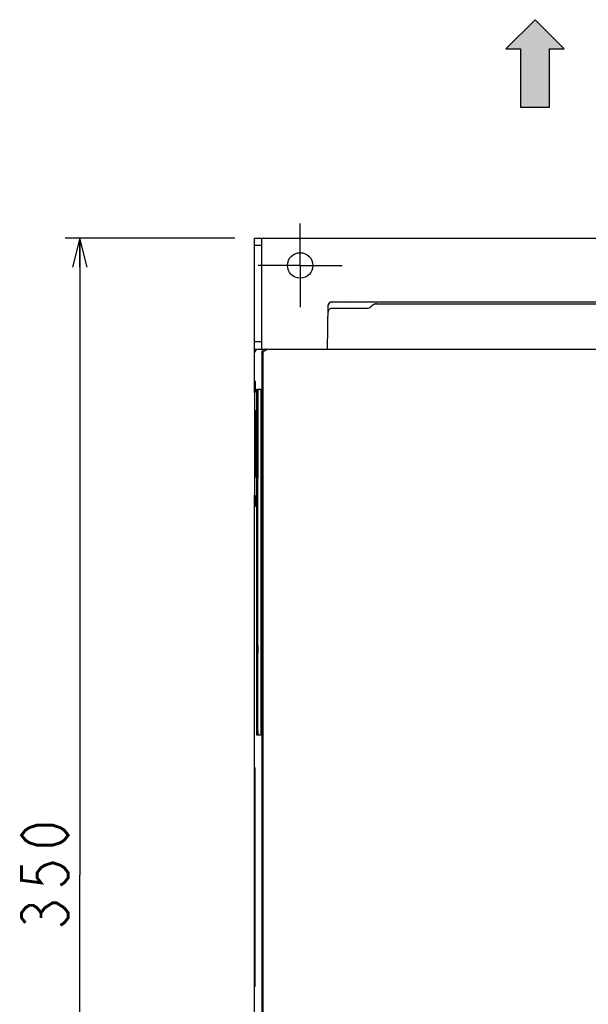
# Model space of a CAD drawing. Extents: x 123 to 1619, y 128 to 1105.
# Tile 16 of 32: x 770 to 927, y 642 to 912. Entities that reach past the tile are written whole.
import ezdxf

# ---------------------------------------------------------------- set-up
doc = ezdxf.new("R2010")
doc.units = 0
doc.header["$LTSCALE"] = 92.4
doc.linetypes.add('CENTER', pattern=[0.6, 0.375, -0.075, 0.075, -0.075])
doc.layers.get('0').update_dxf_attribs({"linetype": 'CONTINUOUS'})
for name, color, linetype in [('ALL_AXIS', 7, 'CONTINUOUS'), ('ALL_DIM', 7, 'CONTINUOUS'), ('ALL_FEATURES', 7, 'CONTINUOUS')]:
    doc.layers.add(name, color=color, linetype=linetype)
doc.dimstyles.get("Standard").update_dxf_attribs({"dimtxt": 2.5, "dimasz": 2.5, "dimexe": 1.25, "dimexo": 0.625, "dimtad": 1, "dimcen": 2.5, "dimazin": 3, "dimtfac": 1, "dimtmove": 0, "dimatfit": 3})

# ---------------------------------------------------------------- blocks, each defined once
blk = doc.blocks.new('_OPEN')
at = {"color": 0, "linetype": 'BYBLOCK'}
for p, q in [((0, 0), (-1, 0.25)), ((-1, -0.25), (0, 0)), ((-1, 0), (0, 0))]:
    blk.add_line(p, q, dxfattribs=at)
blk = doc.blocks.new('*D16')
at = {"layer": 'ALL_DIM', "color": 2, "linetype": 'CONTINUOUS'}
for p, q in [((829.6, 852.5), (783, 852.5)), ((787, 852.5), (787, 677.5)), ((787, 502.5), (787, 677.5)), ((828.03, 502.5), (783, 502.5))]:
    blk.add_line(p, q, dxfattribs=at)
at = {"layer": 'ALL_DIM', "color": 2, "linetype": 'CONTINUOUS', "xscale": 8, "yscale": 8, "zscale": 8}
for p, rotation in [((787, 852.5), 90), ((787, 502.5), 270)]:
    blk.add_blockref('_OPEN', p, dxfattribs=dict(at, rotation=rotation))
blk = doc.blocks.new('ARROW_BL1', base_point=(912, 900.5))
at = {"color": 7, "linetype": 'CONTINUOUS'}
for p, q in [((912, 912.5), (904, 904.5)), ((920, 904.5), (912, 912.5)), ((904, 904.5), (908, 904.5)), ((908, 904.5), (908, 888.5)), ((916, 888.5), (916, 904.5)), ((916, 904.5), (920, 904.5)), ((908, 888.5), (916, 888.5))]:
    blk.add_line(p, q, dxfattribs=at)
for points in [[(904, 904.5), (912, 912.5), (908, 904.5)], [(912, 912.5), (916, 888.5), (908, 904.5)], [(916, 888.5), (912, 912.5), (916, 904.5)], [(912, 912.5), (920, 904.5), (916, 904.5)], [(916, 888.5), (908, 888.5), (908, 904.5)]]:
    blk.add_solid(points, dxfattribs=at)

msp = doc.modelspace()

# ---------------------------------------------------------------- linework, layer by layer
at = {"layer": 'ALL_AXIS', "color": 7, "linetype": 'CENTER'}
for q in [(847.5, 856.5), (836, 845), (847.5, 833.5), (859, 845)]:
    msp.add_line((847.5, 845), q, dxfattribs=at)
at = {"layer": 'ALL_AXIS', "color": 7, "linetype": 'CONTINUOUS'}
for p, q in [((835, 813.367), (835.184, 813.183)), ((835, 778.633), (835.184, 778.817))]:
    msp.add_line(p, q, dxfattribs=at)
for points in [[(835.184, 810.184), (835.189, 810.221), (835.194, 810.321), (835.199, 810.479), (835.203, 810.689), (835.206, 810.941), (835.208, 811.225), (835.209, 811.528), (835.209, 811.839), (835.208, 812.142), (835.206, 812.426), (835.203, 812.678), (835.199, 812.888), (835.194, 813.046), (835.189, 813.146), (835.184, 813.183)], [(835.184, 778.817), (835.189, 778.854), (835.194, 778.954), (835.199, 779.112), (835.203, 779.322), (835.206, 779.574), (835.208, 779.858), (835.209, 780.161), (835.209, 780.472), (835.208, 780.775), (835.206, 781.059), (835.203, 781.311), (835.199, 781.521), (835.194, 781.679), (835.189, 781.779), (835.184, 781.816)]]:
    msp.add_lwpolyline(points, dxfattribs=at)
msp.add_circle((847.5, 845), 3.5, dxfattribs=at)
at = {"layer": 'ALL_DIM', "color": 2, "linetype": 'CONTINUOUS', "const_width": 0.8}
for points in [[(783.8, 688.508), (782.733, 687.132), (781.667, 686.444), (779.533, 685.756), (775.267, 685.756), (773.133, 686.444), (772.067, 687.132), (771, 688.508), (772.067, 689.884), (773.133, 690.572), (775.267, 691.26), (779.533, 691.26), (781.667, 690.572), (782.733, 689.884), (783.8, 688.508)], [(771, 680.252), (771, 676.124), (776.333, 675.436), (775.267, 676.812), (775.267, 678.188), (776.333, 679.564), (777.4, 680.252), (779.533, 680.94), (781.667, 680.252), (782.733, 679.564), (783.8, 678.188), (783.8, 676.812), (782.733, 675.436), (781.667, 674.748)], [(772.067, 664.428), (771, 665.804), (771, 667.18), (772.067, 668.556), (773.133, 669.244), (774.2, 669.244), (775.267, 668.556), (776.333, 667.18), (777.4, 668.556), (778.467, 669.244), (779.533, 669.932), (780.6, 669.932), (782.733, 668.556)], [(782.733, 668.556), (783.8, 667.18), (783.8, 665.804), (782.733, 664.428), (781.667, 663.74)], [(776.333, 665.804), (776.333, 667.18)]]:
    msp.add_lwpolyline(points, dxfattribs=at)
at = {"layer": 'ALL_FEATURES', "color": 3, "linetype": 'CONTINUOUS'}
msp.add_line((835, 822), (835, 852.5), dxfattribs=at)
at = {"layer": 'ALL_FEATURES', "color": 7, "linetype": 'CONTINUOUS'}
for p, q in [((835, 852.5), (1005, 852.5)), ((837, 822), (837, 852.5)), ((837, 850.5), (835, 850.5)), ((855, 822), (855.21, 834.017)), ((865.853, 833.188), (856.178, 833.188)), ((856.21, 835), (984, 835)), ((860.8, 835), (860.948, 834.926)), ((861, 834.926), (861, 835)), ((861, 835), (861.082, 834.918)), ((867.481, 834.098), (866.819, 833.54)), ((867.9, 834.45), (932.553, 834.45)), ((837, 824), (835, 824)), ((835, 809.991), (835, 822)), ((835, 822), (1005, 822)), ((836.99, 821), (836.99, 798)), ((837, 821), (837, 797.5)), ((837.279, 820.738), (837.279, 820.721)), ((837.279, 820.721), (837.279, 597)), ((834.991, 809.991), (834.974, 808.974)), ((834.974, 808.974), (834.974, 783.026)), ((834.991, 809.991), (835.184, 810.184)), ((835, 811), (835.206, 810.993)), ((835.637, 811), (836.667, 811)), ((836.693, 809.793), (836.693, 717.5)), ((835.062, 805.236), (835.112, 805.236)), ((835.125, 804.785), (835.126, 804.438)), ((836.99, 798), (836.82, 798)), ((836.99, 798), (837, 798)), ((836.769, 778.486), (836.768, 795.38)), ((836.77, 795.648), (836.806, 797.714)), ((836.846, 796.515), (836.843, 796.153)), ((836.843, 796.153), (836.843, 777.847)), ((836.858, 797.214), (836.846, 796.515)), ((836.864, 797.364), (837, 797.5)), ((836.892, 793.178), (836.893, 780.693)), ((836.959, 793.675), (836.901, 793.675)), ((836.968, 780.824), (836.968, 793.306)), ((835.05, 787.214), (835.048, 787.56)), ((835.62, 788.5), (835.92, 788.5)), ((835.062, 786.764), (835.112, 786.764)), ((835.611, 740.5), (835.611, 786.5)), ((835.92, 786.5), (835.62, 786.5)), ((835.911, 740.5), (835.911, 786.5)), ((834.974, 783.026), (834.991, 782.009)), ((834.991, 782.009), (835.184, 781.816)), ((835, 571.991), (835, 782.009)), ((835.206, 781.007), (835, 781)), ((836.901, 780.325), (836.959, 780.325)), ((836.843, 777.847), (836.846, 777.485)), ((836.846, 777.485), (836.858, 776.786)), ((836.864, 776.636), (837, 776.5)), ((837, 776.5), (837, 632.5)), ((836.99, 776), (836.82, 776)), ((836.99, 776), (836.99, 633)), ((837, 776), (836.99, 776)), ((835.611, 717.207), (835.611, 738.5)), ((835.62, 740.5), (835.92, 740.5)), ((835.92, 738.5), (835.62, 738.5)), ((835.911, 717.207), (835.911, 738.5)), ((836.667, 716), (835.637, 716)), ((835, 707.2), (835.074, 707.052)), ((835, 707), (835.074, 707)), ((835.087, 706.664), (835.089, 706.478)), ((835.089, 706.478), (835.091, 706.053)), ((835, 647), (835.074, 647)), ((835, 646.8), (835.074, 646.948))]:
    msp.add_line(p, q, dxfattribs=at)
for points in [[(856.178, 833.188), (855.958, 833.164), (855.749, 833.091), (855.56, 832.975), (855.403, 832.819), (855.283, 832.633), (855.207, 832.425), (855.178, 832.205)], [(855.21, 834.017), (855.238, 834.237), (855.314, 834.445), (855.434, 834.631), (855.592, 834.786), (855.78, 834.903), (855.99, 834.975), (856.21, 835)], [(979.053, 834.909), (861.73, 834.91), (861.522, 834.911), (861.336, 834.913), (861.178, 834.916), (861.057, 834.919), (860.979, 834.922), (860.948, 834.926)], [(866.819, 833.54), (866.604, 833.39), (866.367, 833.279), (866.114, 833.211), (865.853, 833.188)], [(868.447, 834.45), (868.186, 834.427), (867.933, 834.359), (867.696, 834.248), (867.481, 834.098)], [(835, 821), (835.025, 821.223), (835.099, 821.434), (835.218, 821.623), (835.377, 821.782), (835.566, 821.901), (835.778, 821.975), (836, 822)], [(837.99, 822), (837.767, 821.975), (837.556, 821.901), (837.366, 821.782), (837.208, 821.623), (837.089, 821.434), (837.015, 821.223), (836.99, 821)], [(837, 821), (837.025, 821.223), (837.099, 821.434), (837.218, 821.624), (837.376, 821.782), (837.566, 821.901), (837.777, 821.975), (838, 822)], [(837.279, 820.738), (837.306, 820.954), (837.371, 821.145), (837.464, 821.307), (837.576, 821.441), (837.701, 821.549), (837.837, 821.632), (837.978, 821.69), (838.121, 821.725), (838.262, 821.738)], [(835.611, 788.5), (835.611, 809.793), (835.613, 810.074), (835.615, 810.333), (835.619, 810.561), (835.623, 810.747), (835.627, 810.886), (835.632, 810.971), (835.637, 811)], [(835.937, 811), (835.932, 810.971), (835.927, 810.886), (835.923, 810.747), (835.919, 810.561), (835.915, 810.333), (835.913, 810.074), (835.911, 809.793), (835.911, 788.5)], [(836.667, 811), (836.672, 810.971), (836.677, 810.886), (836.682, 810.747), (836.685, 810.561), (836.689, 810.333), (836.691, 810.074), (836.693, 809.793)], [(835.048, 787.56), (835.049, 804.618), (835.05, 804.786), (835.051, 804.937), (835.053, 805.063), (835.056, 805.157), (835.059, 805.216), (835.062, 805.236)], [(835.112, 805.236), (835.115, 805.216), (835.118, 805.157), (835.121, 805.062), (835.123, 804.936), (835.125, 804.785)], [(835.126, 804.438), (835.126, 787.384), (835.125, 787.215), (835.123, 787.064), (835.121, 786.938), (835.118, 786.843), (835.115, 786.784), (835.112, 786.764)], [(836.806, 797.714), (836.808, 797.825), (836.812, 797.915), (836.816, 797.977), (836.82, 798)], [(836.768, 795.38), (836.769, 795.514), (836.77, 795.648)], [(836.864, 797.364), (836.862, 797.345), (836.86, 797.294), (836.858, 797.214)], [(836.892, 793.178), (836.893, 793.307), (836.893, 793.427), (836.895, 793.529), (836.897, 793.608), (836.899, 793.658), (836.901, 793.675)], [(836.959, 793.675), (836.962, 793.658), (836.964, 793.608), (836.966, 793.529), (836.967, 793.426), (836.968, 793.306)], [(835.062, 786.764), (835.059, 786.784), (835.056, 786.843), (835.053, 786.937), (835.051, 787.063), (835.05, 787.214)], [(835.62, 786.5), (835.624, 786.529), (835.628, 786.615), (835.631, 786.751), (835.634, 786.932), (835.636, 787.145), (835.637, 787.38), (835.637, 787.62), (835.636, 787.855), (835.634, 788.068), (835.631, 788.249), (835.628, 788.385), (835.624, 788.471), (835.62, 788.5)], [(835.92, 786.5), (835.924, 786.529), (835.928, 786.615), (835.931, 786.751), (835.934, 786.932), (835.936, 787.145), (835.937, 787.38), (835.937, 787.62), (835.936, 787.855), (835.934, 788.068), (835.931, 788.249), (835.928, 788.385), (835.924, 788.471), (835.92, 788.5)], [(836.901, 780.325), (836.899, 780.342), (836.897, 780.392), (836.895, 780.471), (836.893, 780.573), (836.893, 780.693)], [(836.968, 780.824), (836.968, 780.694), (836.967, 780.574), (836.966, 780.471), (836.964, 780.392), (836.962, 780.342), (836.959, 780.325)], [(836.806, 776.286), (836.77, 778.352), (836.769, 778.486)], [(836.82, 776), (836.816, 776.023), (836.812, 776.085), (836.808, 776.175), (836.806, 776.286)], [(836.858, 776.786), (836.86, 776.706), (836.862, 776.655), (836.864, 776.636)], [(835.62, 738.5), (835.624, 738.529), (835.628, 738.615), (835.631, 738.751), (835.634, 738.932), (835.636, 739.145), (835.637, 739.38), (835.637, 739.62), (835.636, 739.855), (835.634, 740.068), (835.631, 740.249), (835.628, 740.385), (835.624, 740.471), (835.62, 740.5)], [(835.92, 738.5), (835.924, 738.529), (835.928, 738.615), (835.931, 738.751), (835.934, 738.932), (835.936, 739.145), (835.937, 739.38), (835.937, 739.62), (835.936, 739.855), (835.934, 740.068), (835.931, 740.249), (835.928, 740.385), (835.924, 740.471), (835.92, 740.5)], [(835.637, 716), (835.632, 716.029), (835.627, 716.114), (835.623, 716.253), (835.619, 716.439), (835.615, 716.667), (835.613, 716.926), (835.611, 717.207)], [(835.911, 717.207), (835.913, 716.926), (835.915, 716.667), (835.919, 716.439), (835.923, 716.253), (835.927, 716.114), (835.932, 716.029), (835.937, 716)], [(836.693, 717.5), (836.693, 717.207), (836.691, 716.926), (836.689, 716.667), (836.685, 716.439), (836.682, 716.253), (836.677, 716.114), (836.672, 716.029), (836.667, 716)], [(835.074, 707.052), (835.078, 707.021), (835.081, 706.943), (835.084, 706.822), (835.087, 706.664)], [(835.091, 706.053), (835.09, 647.73), (835.089, 647.522), (835.087, 647.336)], [(835.087, 647.336), (835.084, 647.178), (835.081, 647.057), (835.078, 646.979), (835.074, 646.948)]]:
    msp.add_lwpolyline(points, dxfattribs=at)
for centre, end in [((856.21, 834), 179), ((836, 821), 180)]:
    msp.add_arc(centre, 1, 90, end, dxfattribs=at)

# ---------------------------------------------------------------- block references
at = {"color": 2, "linetype": 'CONTINUOUS'}
msp.add_blockref('ARROW_BL1', (912, 900.5), dxfattribs=at)

# ---------------------------------------------------------------- dimensions: what is measured, and where the dimension line sits
at = {"layer": 'ALL_DIM', "color": 2, "linetype": 'CONTINUOUS'}
dim = msp.add_linear_dim(base=(787, 852.5), p1=(828.032, 502.5), p2=(829.595, 852.5), angle=90, dimstyle='Standard', dxfattribs=at)
dim.commit()
dim.dimension.update_dxf_attribs({"geometry": '*D16', "text_midpoint": (783.8, 660.988), "dimtype": 128})

doc.saveas('drawing.dxf')
